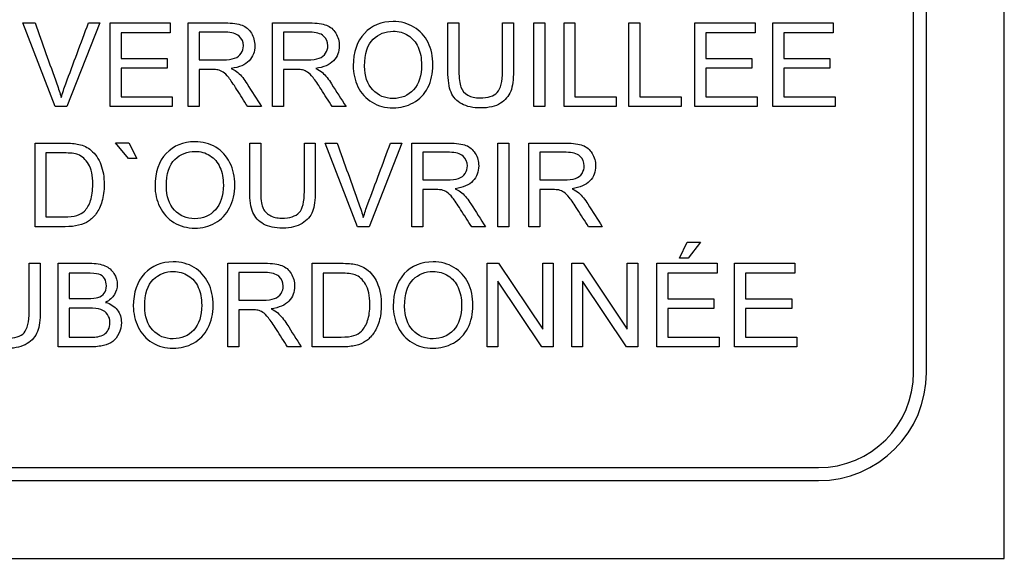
# Model space of a CAD drawing. Header units: inches. Extents: x 2 to 538, y -2 to 358.
# Tile 9 of 117: x 110.051 to 111.19, y 184.163 to 184.786. Entities that reach past the tile are written whole.
import ezdxf

# ---------------------------------------------------------------- set-up
doc = ezdxf.new("R2010")
doc.units = ezdxf.units.IN
doc.header["$MEASUREMENT"] = 0
doc.layers.add('Default', color=7, linetype='Continuous')
doc.layers.add('LAB30004', color=7, linetype='Continuous')

# ---------------------------------------------------------------- blocks, each defined once
blk = doc.blocks.new('SE')
at = {"layer": 'LAB30004', "color": 7, "linetype": 'Continuous'}
for p, q in [((111.1899, 184.1627), (111.1899, 186.4127)), ((111.0849, 184.3777), (111.0849, 186.1977)), ((111.0999, 184.3777), (111.0999, 186.1977)), ((110.0924, 184.6854), (110.055, 184.7822)), ((110.055, 184.7822), (110.0689, 184.7822)), ((110.1438, 184.7822), (110.1058, 184.6854)), ((110.1307, 184.7822), (110.1438, 184.7822)), ((110.1557, 184.6854), (110.1557, 184.7822)), ((110.1557, 184.7822), (110.2254, 184.7822)), ((110.2254, 184.7822), (110.2254, 184.7708)), ((110.2459, 184.6854), (110.2459, 184.7822)), ((110.3436, 184.6854), (110.3436, 184.7822)), ((110.5464, 184.7822), (110.5591, 184.7822)), ((110.6095, 184.7822), (110.6222, 184.7822)), ((110.6456, 184.6854), (110.6456, 184.7822)), ((110.6456, 184.7822), (110.6584, 184.7822)), ((110.6584, 184.7822), (110.6584, 184.6854)), ((110.6807, 184.6854), (110.6807, 184.7822)), ((110.6807, 184.7822), (110.6933, 184.7822)), ((110.6933, 184.7822), (110.6933, 184.6968)), ((110.7558, 184.6854), (110.7558, 184.7822)), ((110.7558, 184.7822), (110.7685, 184.7822)), ((110.7685, 184.7822), (110.7685, 184.6968)), ((110.8319, 184.6854), (110.8319, 184.7822)), ((110.8319, 184.7822), (110.9016, 184.7822)), ((110.9016, 184.7822), (110.9016, 184.7708)), ((110.9221, 184.6854), (110.9221, 184.7822)), ((110.9221, 184.7822), (110.9918, 184.7822)), ((110.9918, 184.7822), (110.9918, 184.7708)), ((110.2254, 184.7708), (110.1684, 184.7708)), ((110.1684, 184.7708), (110.1684, 184.7411)), ((110.2586, 184.7715), (110.2586, 184.7395)), ((110.3562, 184.7715), (110.3562, 184.7395)), ((110.9016, 184.7708), (110.8446, 184.7708)), ((110.8446, 184.7708), (110.8446, 184.7411)), ((110.9918, 184.7708), (110.9348, 184.7708)), ((110.9348, 184.7708), (110.9348, 184.7411)), ((110.1684, 184.7411), (110.2218, 184.7411)), ((110.2218, 184.7411), (110.2218, 184.7297)), ((110.8446, 184.7411), (110.898, 184.7411)), ((110.898, 184.7411), (110.898, 184.7297)), ((110.9348, 184.7411), (110.9882, 184.7411)), ((110.9882, 184.7411), (110.9882, 184.7297)), ((110.2218, 184.7297), (110.1684, 184.7297)), ((110.1684, 184.7297), (110.1684, 184.6968)), ((110.898, 184.7297), (110.8446, 184.7297)), ((110.8446, 184.7297), (110.8446, 184.6968)), ((110.9882, 184.7297), (110.9348, 184.7297)), ((110.9348, 184.7297), (110.9348, 184.6968)), ((110.2586, 184.7283), (110.2586, 184.6854)), ((110.3562, 184.7283), (110.3562, 184.6854)), ((110.1684, 184.6968), (110.2277, 184.6968)), ((110.2277, 184.6968), (110.2277, 184.6854)), ((110.6933, 184.6968), (110.7411, 184.6968)), ((110.7411, 184.6968), (110.7411, 184.6854)), ((110.7685, 184.6968), (110.8163, 184.6968)), ((110.8163, 184.6968), (110.8163, 184.6854)), ((110.8446, 184.6968), (110.9039, 184.6968)), ((110.9039, 184.6968), (110.9039, 184.6854)), ((110.9348, 184.6968), (110.9941, 184.6968)), ((110.9941, 184.6968), (110.9941, 184.6854)), ((110.1058, 184.6854), (110.0924, 184.6854)), ((110.2277, 184.6854), (110.1557, 184.6854)), ((110.2586, 184.6854), (110.2459, 184.6854)), ((110.3309, 184.6854), (110.3149, 184.6854)), ((110.3562, 184.6854), (110.3436, 184.6854)), ((110.4286, 184.6854), (110.4126, 184.6854)), ((110.6584, 184.6854), (110.6456, 184.6854)), ((110.7411, 184.6854), (110.6807, 184.6854)), ((110.8163, 184.6854), (110.7558, 184.6854)), ((110.9039, 184.6854), (110.8319, 184.6854)), ((110.9941, 184.6854), (110.9221, 184.6854)), ((110.0689, 184.5464), (110.0689, 184.6431)), ((110.1771, 184.6252), (110.1618, 184.6436)), ((110.1618, 184.6436), (110.1775, 184.6436)), ((110.1775, 184.6436), (110.1866, 184.6252)), ((110.3172, 184.6431), (110.3299, 184.6431)), ((110.3804, 184.6431), (110.393, 184.6431)), ((110.4418, 184.5464), (110.4044, 184.6431)), ((110.4044, 184.6431), (110.4183, 184.6431)), ((110.4931, 184.6431), (110.4552, 184.5464)), ((110.48, 184.6431), (110.4931, 184.6431)), ((110.5048, 184.5464), (110.5048, 184.6431)), ((110.6041, 184.5464), (110.6041, 184.6431)), ((110.6041, 184.6431), (110.6168, 184.6431)), ((110.6168, 184.6431), (110.6168, 184.5464)), ((110.64, 184.5464), (110.64, 184.6431)), ((110.0816, 184.6318), (110.0816, 184.5577)), ((110.5175, 184.6325), (110.5175, 184.6005)), ((110.6527, 184.6325), (110.6527, 184.6005)), ((110.1866, 184.6252), (110.1771, 184.6252)), ((110.5175, 184.5893), (110.5175, 184.5464)), ((110.6527, 184.5893), (110.6527, 184.5464)), ((110.4552, 184.5464), (110.4418, 184.5464)), ((110.5175, 184.5464), (110.5048, 184.5464)), ((110.5898, 184.5464), (110.5739, 184.5464)), ((110.6168, 184.5464), (110.6041, 184.5464)), ((110.6527, 184.5464), (110.64, 184.5464)), ((110.725, 184.5464), (110.709, 184.5464)), ((110.8143, 184.51), (110.823, 184.5284)), ((110.823, 184.5284), (110.8387, 184.5284)), ((110.8387, 184.5284), (110.8241, 184.51)), ((110.0622, 184.5041), (110.075, 184.5041)), ((110.0958, 184.4074), (110.0958, 184.5041)), ((110.2919, 184.4074), (110.2919, 184.5041)), ((110.3893, 184.4074), (110.3893, 184.5041)), ((110.5917, 184.4074), (110.5917, 184.5041)), ((110.5917, 184.5041), (110.6049, 184.5041)), ((110.6049, 184.5041), (110.6561, 184.428)), ((110.6561, 184.428), (110.6561, 184.5041)), ((110.6561, 184.5041), (110.6683, 184.5041)), ((110.6683, 184.5041), (110.6683, 184.4074)), ((110.6897, 184.4074), (110.6897, 184.5041)), ((110.6897, 184.5041), (110.7027, 184.5041)), ((110.7027, 184.5041), (110.7539, 184.428)), ((110.7539, 184.428), (110.7539, 184.5041)), ((110.7539, 184.5041), (110.7662, 184.5041)), ((110.7662, 184.5041), (110.7662, 184.4074)), ((110.788, 184.4074), (110.788, 184.5041)), ((110.788, 184.5041), (110.8577, 184.5041)), ((110.8241, 184.51), (110.8143, 184.51)), ((110.8577, 184.5041), (110.8577, 184.4927)), ((110.8779, 184.4074), (110.8779, 184.5041)), ((110.8779, 184.5041), (110.9477, 184.5041)), ((110.9477, 184.5041), (110.9477, 184.4927)), ((110.1086, 184.4927), (110.1086, 184.4634)), ((110.3046, 184.4934), (110.3046, 184.4614)), ((110.4021, 184.4927), (110.4021, 184.4187)), ((110.8577, 184.4927), (110.8007, 184.4927)), ((110.8007, 184.4927), (110.8007, 184.463)), ((110.9477, 184.4927), (110.8907, 184.4927)), ((110.8907, 184.4927), (110.8907, 184.463)), ((110.6552, 184.4074), (110.604, 184.4834)), ((110.604, 184.4834), (110.604, 184.4074)), ((110.753, 184.4074), (110.7019, 184.4834)), ((110.7019, 184.4834), (110.7019, 184.4074)), ((110.8007, 184.463), (110.8541, 184.463)), ((110.8541, 184.463), (110.8541, 184.4517)), ((110.8907, 184.463), (110.9441, 184.463)), ((110.9441, 184.463), (110.9441, 184.4517)), ((110.1086, 184.4521), (110.1086, 184.4187)), ((110.3046, 184.4503), (110.3046, 184.4074)), ((110.8541, 184.4517), (110.8007, 184.4517)), ((110.8007, 184.4517), (110.8007, 184.4187)), ((110.9441, 184.4517), (110.8907, 184.4517)), ((110.8907, 184.4517), (110.8907, 184.4187)), ((110.8007, 184.4187), (110.86, 184.4187)), ((110.86, 184.4187), (110.86, 184.4074)), ((110.8907, 184.4187), (110.9499, 184.4187)), ((110.9499, 184.4187), (110.9499, 184.4074)), ((110.3046, 184.4074), (110.2919, 184.4074)), ((110.3769, 184.4074), (110.3609, 184.4074)), ((110.604, 184.4074), (110.5917, 184.4074)), ((110.6683, 184.4074), (110.6552, 184.4074)), ((110.7019, 184.4074), (110.6897, 184.4074)), ((110.7662, 184.4074), (110.753, 184.4074)), ((110.86, 184.4074), (110.788, 184.4074)), ((110.9499, 184.4074), (110.8779, 184.4074)), ((109.1549, 184.2677), (110.9749, 184.2677)), ((109.1549, 184.2527), (110.9749, 184.2527)), ((108.9399, 184.1627), (111.1899, 184.1627))]:
    blk.add_line(p, q, dxfattribs=at)
for radius in [0.11, 0.125]:
    blk.add_arc((110.9749, 184.3777), radius, 270, 0, dxfattribs=at)
for points, knots in [([(110.0689, 184.7822), (110.0773, 184.7587), (110.0857, 184.7352), (110.0941, 184.7118), (110.0961, 184.7062), (110.0978, 184.7009), (110.0993, 184.6959)], [0, 0, 0, 0, 0.817741, 0.817741, 0.817741, 1, 1, 1, 1]), ([(110.0993, 184.6959), (110.1007, 184.7012), (110.1025, 184.7065), (110.1045, 184.7118), (110.1133, 184.7352), (110.1219, 184.7587), (110.1307, 184.7822)], [0, 0, 0, 0, 0.181757, 0.181757, 0.181757, 1, 1, 1, 1]), ([(110.2459, 184.7822), (110.2601, 184.7822), (110.2744, 184.7822), (110.2886, 184.7822), (110.2973, 184.7822), (110.3038, 184.7813), (110.3083, 184.7795), (110.3128, 184.7778), (110.3164, 184.7748), (110.3191, 184.7703), (110.3218, 184.766), (110.3231, 184.7611), (110.3231, 184.7489), (110.3209, 184.7431), (110.312, 184.7337), (110.3051, 184.7307), (110.2958, 184.7295)], [0, 0, 0, 0, 0.31817, 0.31817, 0.31817, 0.466864, 0.466864, 0.466864, 0.574209, 0.574209, 0.574209, 0.693201, 0.693201, 0.846601, 0.846601, 1, 1, 1, 1]), ([(110.3436, 184.7822), (110.3578, 184.7822), (110.3721, 184.7822), (110.3863, 184.7822), (110.3949, 184.7822), (110.4015, 184.7813), (110.406, 184.7795), (110.4105, 184.7778), (110.4141, 184.7748), (110.4168, 184.7703), (110.4194, 184.766), (110.4208, 184.7611), (110.4208, 184.7489), (110.4186, 184.7431), (110.4097, 184.7337), (110.4028, 184.7307), (110.3935, 184.7295)], [0, 0, 0, 0, 0.318205, 0.318205, 0.318205, 0.466452, 0.466452, 0.466452, 0.574162, 0.574162, 0.574162, 0.693167, 0.693167, 0.846584, 0.846584, 1, 1, 1, 1]), ([(110.4369, 184.7325), (110.4369, 184.7485), (110.4412, 184.761), (110.4498, 184.7701), (110.4584, 184.7792), (110.4694, 184.7838), (110.492, 184.7838), (110.5, 184.7816), (110.5143, 184.7731), (110.5197, 184.7672), (110.5235, 184.7595), (110.5272, 184.7519), (110.5291, 184.7433), (110.5291, 184.7238), (110.5271, 184.7151), (110.5232, 184.7073), (110.5192, 184.6995), (110.5137, 184.6938), (110.5064, 184.6898), (110.4992, 184.6858), (110.4914, 184.6838), (110.474, 184.6838), (110.4658, 184.686), (110.4587, 184.6904), (110.4516, 184.6948), (110.4461, 184.7008), (110.4424, 184.7084), (110.4387, 184.7159), (110.4369, 184.724), (110.4369, 184.7325)], [0, 0, 0, 0, 0.133399, 0.133399, 0.133399, 0.255906, 0.255906, 0.336609, 0.336609, 0.417313, 0.417313, 0.417313, 0.504919, 0.504919, 0.593692, 0.593692, 0.593692, 0.674506, 0.674506, 0.674506, 0.75285, 0.75285, 0.837824, 0.837824, 0.837824, 0.918234, 0.918234, 0.918234, 1, 1, 1, 1]), ([(110.6222, 184.7822), (110.6222, 184.7635), (110.6222, 184.7449), (110.6222, 184.7263), (110.6222, 184.7166), (110.6212, 184.7088), (110.619, 184.7031), (110.6168, 184.6974), (110.6128, 184.6927), (110.6071, 184.6892), (110.6013, 184.6856), (110.5939, 184.6838), (110.5755, 184.6838), (110.5681, 184.6854), (110.5566, 184.6916), (110.5525, 184.6961), (110.5476, 184.7079), (110.5464, 184.716), (110.5464, 184.7263), (110.5464, 184.7449), (110.5464, 184.7635), (110.5464, 184.7822)], [0, 0, 0, 0, 0.229397, 0.229397, 0.229397, 0.325991, 0.325991, 0.325991, 0.402543, 0.402543, 0.402543, 0.497004, 0.497004, 0.588208, 0.588208, 0.679412, 0.679412, 0.770616, 0.770616, 0.770616, 1, 1, 1, 1]), ([(110.6222, 184.7822), (110.6222, 184.7635), (110.6222, 184.7449), (110.6222, 184.7263), (110.6222, 184.7166), (110.6212, 184.7088), (110.619, 184.7031), (110.6168, 184.6974), (110.6128, 184.6927), (110.6071, 184.6892), (110.6013, 184.6856), (110.5939, 184.6838), (110.5755, 184.6838), (110.5681, 184.6854), (110.5566, 184.6916), (110.5525, 184.6961), (110.5476, 184.7079), (110.5464, 184.716), (110.5464, 184.7263), (110.5464, 184.7449), (110.5464, 184.7635), (110.5464, 184.7822)], [0, 0, 0, 0, 0.229397, 0.229397, 0.229397, 0.325991, 0.325991, 0.325991, 0.402543, 0.402543, 0.402543, 0.497004, 0.497004, 0.588208, 0.588208, 0.679412, 0.679412, 0.770616, 0.770616, 0.770616, 1, 1, 1, 1]), ([(110.5591, 184.7822), (110.5591, 184.7636), (110.5591, 184.745), (110.5591, 184.7264), (110.5591, 184.718), (110.5599, 184.7118), (110.5615, 184.7078), (110.5631, 184.7038), (110.5656, 184.7008), (110.5694, 184.6986), (110.5733, 184.6964), (110.5779, 184.6954), (110.5928, 184.6954), (110.5995, 184.6975), (110.6035, 184.7018), (110.6075, 184.7061), (110.6095, 184.7142), (110.6095, 184.7264), (110.6095, 184.745), (110.6095, 184.7636), (110.6095, 184.7822)], [0, 0, 0, 0, 0.272208, 0.272208, 0.272208, 0.364277, 0.364277, 0.364277, 0.424948, 0.424948, 0.424948, 0.489972, 0.489972, 0.601661, 0.601661, 0.601661, 0.727851, 0.727851, 0.727851, 1, 1, 1, 1]), ([(110.5591, 184.7822), (110.5591, 184.7636), (110.5591, 184.745), (110.5591, 184.7264), (110.5591, 184.718), (110.5599, 184.7118), (110.5615, 184.7078), (110.5631, 184.7038), (110.5656, 184.7008), (110.5694, 184.6986), (110.5733, 184.6964), (110.5779, 184.6954), (110.5928, 184.6954), (110.5995, 184.6975), (110.6035, 184.7018), (110.6075, 184.7061), (110.6095, 184.7142), (110.6095, 184.7264), (110.6095, 184.745), (110.6095, 184.7636), (110.6095, 184.7822)], [0, 0, 0, 0, 0.272208, 0.272208, 0.272208, 0.364277, 0.364277, 0.364277, 0.424948, 0.424948, 0.424948, 0.489972, 0.489972, 0.601661, 0.601661, 0.601661, 0.727851, 0.727851, 0.727851, 1, 1, 1, 1]), ([(110.2586, 184.7395), (110.2677, 184.7395), (110.2769, 184.7395), (110.2861, 184.7395), (110.2919, 184.7395), (110.2965, 184.7401), (110.2998, 184.7413), (110.3031, 184.7425), (110.3056, 184.7444), (110.3074, 184.7471), (110.3091, 184.7497), (110.3099, 184.7526), (110.3099, 184.7603), (110.3083, 184.7641), (110.3049, 184.767), (110.3016, 184.77), (110.2964, 184.7715), (110.2892, 184.7715), (110.279, 184.7715), (110.2688, 184.7715), (110.2586, 184.7715)], [0, 0, 0, 0, 0.228444, 0.228444, 0.228444, 0.344459, 0.344459, 0.344459, 0.42483, 0.42483, 0.42483, 0.499128, 0.499128, 0.606785, 0.606785, 0.606785, 0.745919, 0.745919, 0.745919, 1, 1, 1, 1]), ([(110.3562, 184.7395), (110.3654, 184.7395), (110.3746, 184.7395), (110.3837, 184.7395), (110.3896, 184.7395), (110.3942, 184.7401), (110.3975, 184.7413), (110.4008, 184.7425), (110.4033, 184.7444), (110.405, 184.7471), (110.4067, 184.7497), (110.4076, 184.7526), (110.4076, 184.7603), (110.406, 184.7641), (110.3993, 184.77), (110.394, 184.7715), (110.3868, 184.7715), (110.3766, 184.7715), (110.3664, 184.7715), (110.3562, 184.7715)], [0, 0, 0, 0, 0.228523, 0.228523, 0.228523, 0.34406, 0.34406, 0.34406, 0.424509, 0.424509, 0.424509, 0.506939, 0.506939, 0.626377, 0.626377, 0.745816, 0.745816, 0.745816, 1, 1, 1, 1]), ([(110.4501, 184.7322), (110.4501, 184.7206), (110.4532, 184.7114), (110.4595, 184.7048), (110.4658, 184.6981), (110.4735, 184.6947), (110.4925, 184.6947), (110.5004, 184.6981), (110.5067, 184.7048), (110.5129, 184.7116), (110.5159, 184.7212), (110.5159, 184.7414), (110.5147, 184.7483), (110.5119, 184.7542), (110.5093, 184.76), (110.5054, 184.7645), (110.5004, 184.7677), (110.4952, 184.771), (110.4895, 184.7726), (110.4741, 184.7726), (110.4664, 184.7695), (110.4599, 184.7633), (110.4533, 184.7571), (110.4501, 184.7468), (110.4501, 184.7322)], [0, 0, 0, 0, 0.129119, 0.129119, 0.129119, 0.242865, 0.242865, 0.358949, 0.358949, 0.358949, 0.497952, 0.497952, 0.5851, 0.5851, 0.5851, 0.663802, 0.663802, 0.663802, 0.741984, 0.741984, 0.854469, 0.854469, 0.854469, 1, 1, 1, 1]), ([(110.2958, 184.7295), (110.2992, 184.7278), (110.3018, 184.7262), (110.3036, 184.7247), (110.3074, 184.7213), (110.3109, 184.7169), (110.3141, 184.7117), (110.3197, 184.703), (110.3253, 184.6942), (110.3309, 184.6854)], [0, 0, 0, 0, 0.159942, 0.159942, 0.159942, 0.453508, 0.453508, 0.453508, 1, 1, 1, 1]), ([(110.3935, 184.7295), (110.3969, 184.7278), (110.3995, 184.7262), (110.4013, 184.7247), (110.4051, 184.7213), (110.4085, 184.7169), (110.4118, 184.7117), (110.4174, 184.703), (110.423, 184.6942), (110.4286, 184.6854)], [0, 0, 0, 0, 0.159942, 0.159942, 0.159942, 0.453508, 0.453508, 0.453508, 1, 1, 1, 1]), ([(110.3149, 184.6854), (110.3106, 184.6921), (110.3064, 184.6988), (110.3021, 184.7055), (110.2984, 184.7114), (110.2953, 184.7158), (110.2929, 184.7189), (110.2905, 184.722), (110.2883, 184.7241), (110.2845, 184.7265), (110.2825, 184.7274), (110.2805, 184.7279), (110.2791, 184.7282), (110.2767, 184.7283), (110.2734, 184.7283), (110.2685, 184.7283), (110.2635, 184.7283), (110.2586, 184.7283)], [0, 0, 0, 0, 0.307386, 0.307386, 0.307386, 0.515959, 0.515959, 0.515959, 0.616495, 0.616495, 0.717031, 0.717031, 0.717031, 0.808506, 0.808506, 0.808506, 1, 1, 1, 1]), ([(110.4126, 184.6854), (110.4083, 184.6921), (110.404, 184.6988), (110.3998, 184.7055), (110.3961, 184.7114), (110.393, 184.7158), (110.3906, 184.7189), (110.3882, 184.722), (110.386, 184.7241), (110.3821, 184.7265), (110.3802, 184.7274), (110.3782, 184.7279), (110.3768, 184.7282), (110.3744, 184.7283), (110.3711, 184.7283), (110.3662, 184.7283), (110.3612, 184.7283), (110.3562, 184.7283)], [0, 0, 0, 0, 0.307386, 0.307386, 0.307386, 0.515959, 0.515959, 0.515959, 0.616495, 0.616495, 0.717031, 0.717031, 0.717031, 0.808506, 0.808506, 0.808506, 1, 1, 1, 1]), ([(110.0689, 184.6431), (110.08, 184.6431), (110.0911, 184.6431), (110.1023, 184.6431), (110.1097, 184.6431), (110.1155, 184.6426), (110.1194, 184.6417), (110.125, 184.6405), (110.1298, 184.6381), (110.1388, 184.6305), (110.1426, 184.625), (110.1451, 184.6183), (110.1476, 184.6115), (110.1489, 184.6039), (110.1489, 184.5879), (110.148, 184.5814), (110.1446, 184.5701), (110.1424, 184.5654), (110.1397, 184.5616), (110.1371, 184.5579), (110.1341, 184.555), (110.1309, 184.5529), (110.1277, 184.5507), (110.1239, 184.5491), (110.1193, 184.548), (110.1149, 184.5469), (110.1097, 184.5464), (110.1038, 184.5464), (110.0922, 184.5464), (110.0805, 184.5464), (110.0689, 184.5464)], [0, 0, 0, 0, 0.150622, 0.150622, 0.150622, 0.228669, 0.228669, 0.228669, 0.298845, 0.298845, 0.392414, 0.392414, 0.392414, 0.489804, 0.489804, 0.574014, 0.574014, 0.658223, 0.658223, 0.658223, 0.714666, 0.714666, 0.714666, 0.771787, 0.771787, 0.771787, 0.842405, 0.842405, 0.842405, 1, 1, 1, 1]), ([(110.2077, 184.5934), (110.2077, 184.6095), (110.212, 184.622), (110.2206, 184.6311), (110.2292, 184.6402), (110.2403, 184.6447), (110.2539, 184.6448), (110.2628, 184.6448), (110.2708, 184.6426), (110.2851, 184.6341), (110.2905, 184.6281), (110.2943, 184.6205), (110.2981, 184.6129), (110.2999, 184.6043), (110.2999, 184.5847), (110.2979, 184.576), (110.2901, 184.5605), (110.2845, 184.5547), (110.2773, 184.5507), (110.27, 184.5468), (110.2622, 184.5448), (110.2448, 184.5448), (110.2366, 184.5469), (110.2295, 184.5513), (110.2223, 184.5557), (110.2169, 184.5618), (110.2132, 184.5694), (110.2095, 184.5769), (110.2077, 184.585), (110.2077, 184.5934)], [0, 0, 0, 0, 0.133458, 0.133458, 0.133458, 0.254631, 0.254631, 0.254631, 0.336039, 0.336039, 0.417448, 0.417448, 0.417448, 0.501989, 0.501989, 0.588222, 0.588222, 0.674455, 0.674455, 0.674455, 0.752881, 0.752881, 0.837944, 0.837944, 0.837944, 0.918513, 0.918513, 0.918513, 1, 1, 1, 1]), ([(110.393, 184.6431), (110.393, 184.6245), (110.393, 184.6059), (110.393, 184.5873), (110.393, 184.5775), (110.392, 184.5698), (110.3876, 184.5583), (110.3836, 184.5537), (110.3779, 184.5502), (110.3722, 184.5466), (110.3647, 184.5448), (110.3463, 184.5448), (110.339, 184.5463), (110.3332, 184.5495), (110.3274, 184.5526), (110.3234, 184.5571), (110.3209, 184.563), (110.3184, 184.5689), (110.3172, 184.577), (110.3172, 184.5873), (110.3172, 184.6059), (110.3172, 184.6245), (110.3172, 184.6431)], [0, 0, 0, 0, 0.229348, 0.229348, 0.229348, 0.315824, 0.315824, 0.402299, 0.402299, 0.402299, 0.498536, 0.498536, 0.592768, 0.592768, 0.592768, 0.669275, 0.669275, 0.669275, 0.770634, 0.770634, 0.770634, 1, 1, 1, 1]), ([(110.393, 184.6431), (110.393, 184.6245), (110.393, 184.6059), (110.393, 184.5873), (110.393, 184.5775), (110.392, 184.5698), (110.3876, 184.5583), (110.3836, 184.5537), (110.3779, 184.5502), (110.3722, 184.5466), (110.3647, 184.5448), (110.3463, 184.5448), (110.339, 184.5463), (110.3332, 184.5495), (110.3274, 184.5526), (110.3234, 184.5571), (110.3209, 184.563), (110.3184, 184.5689), (110.3172, 184.577), (110.3172, 184.5873), (110.3172, 184.6059), (110.3172, 184.6245), (110.3172, 184.6431)], [0, 0, 0, 0, 0.229348, 0.229348, 0.229348, 0.315824, 0.315824, 0.402299, 0.402299, 0.402299, 0.498536, 0.498536, 0.592768, 0.592768, 0.592768, 0.669275, 0.669275, 0.669275, 0.770634, 0.770634, 0.770634, 1, 1, 1, 1]), ([(110.3299, 184.6431), (110.3299, 184.6245), (110.3299, 184.6059), (110.3299, 184.5873), (110.3299, 184.579), (110.3307, 184.5728), (110.3338, 184.5648), (110.3365, 184.5618), (110.3403, 184.5596), (110.3441, 184.5574), (110.3487, 184.5563), (110.3636, 184.5563), (110.3703, 184.5585), (110.3744, 184.5627), (110.3784, 184.567), (110.3804, 184.5752), (110.3804, 184.5873), (110.3804, 184.6059), (110.3804, 184.6245), (110.3804, 184.6431)], [0, 0, 0, 0, 0.272425, 0.272425, 0.272425, 0.3487, 0.3487, 0.424975, 0.424975, 0.424975, 0.489898, 0.489898, 0.601413, 0.601413, 0.601413, 0.727516, 0.727516, 0.727516, 1, 1, 1, 1]), ([(110.3299, 184.6431), (110.3299, 184.6245), (110.3299, 184.6059), (110.3299, 184.5873), (110.3299, 184.579), (110.3307, 184.5728), (110.3338, 184.5648), (110.3365, 184.5618), (110.3403, 184.5596), (110.3441, 184.5574), (110.3487, 184.5563), (110.3636, 184.5563), (110.3703, 184.5585), (110.3744, 184.5627), (110.3784, 184.567), (110.3804, 184.5752), (110.3804, 184.5873), (110.3804, 184.6059), (110.3804, 184.6245), (110.3804, 184.6431)], [0, 0, 0, 0, 0.272425, 0.272425, 0.272425, 0.3487, 0.3487, 0.424975, 0.424975, 0.424975, 0.489898, 0.489898, 0.601413, 0.601413, 0.601413, 0.727516, 0.727516, 0.727516, 1, 1, 1, 1]), ([(110.4183, 184.6431), (110.4267, 184.6197), (110.4351, 184.5962), (110.4435, 184.5728), (110.4456, 184.5671), (110.4473, 184.5618), (110.4486, 184.5569)], [0, 0, 0, 0, 0.817954, 0.817954, 0.817954, 1, 1, 1, 1]), ([(110.4486, 184.5569), (110.4501, 184.5622), (110.4518, 184.5675), (110.4538, 184.5728), (110.4627, 184.5962), (110.4713, 184.6197), (110.48, 184.6431)], [0, 0, 0, 0, 0.181757, 0.181757, 0.181757, 1, 1, 1, 1]), ([(110.5048, 184.6431), (110.5191, 184.6431), (110.5333, 184.6431), (110.5476, 184.6431), (110.5562, 184.6431), (110.5628, 184.6422), (110.5673, 184.6405), (110.5717, 184.6388), (110.5753, 184.6357), (110.578, 184.6313), (110.5807, 184.6269), (110.582, 184.622), (110.582, 184.6099), (110.5798, 184.6041), (110.5754, 184.5994), (110.5709, 184.5947), (110.5641, 184.5917), (110.5548, 184.5904)], [0, 0, 0, 0, 0.318129, 0.318129, 0.318129, 0.466803, 0.466803, 0.466803, 0.574134, 0.574134, 0.574134, 0.6849, 0.6849, 0.829435, 0.829435, 0.829435, 1, 1, 1, 1]), ([(110.64, 184.6431), (110.6542, 184.6431), (110.6685, 184.6431), (110.6827, 184.6431), (110.6914, 184.6431), (110.6979, 184.6422), (110.7024, 184.6405), (110.7069, 184.6388), (110.7105, 184.6357), (110.7132, 184.6313), (110.7159, 184.6269), (110.7172, 184.622), (110.7172, 184.6099), (110.715, 184.6041), (110.7106, 184.5994), (110.7061, 184.5947), (110.6992, 184.5917), (110.69, 184.5904)], [0, 0, 0, 0, 0.318129, 0.318129, 0.318129, 0.466803, 0.466803, 0.466803, 0.574134, 0.574134, 0.574134, 0.6849, 0.6849, 0.829435, 0.829435, 0.829435, 1, 1, 1, 1]), ([(110.0816, 184.5577), (110.0885, 184.5577), (110.0954, 184.5577), (110.1023, 184.5577), (110.1087, 184.5577), (110.1137, 184.5583), (110.1174, 184.5595), (110.121, 184.5607), (110.1239, 184.5623), (110.1291, 184.5676), (110.1315, 184.5717), (110.1332, 184.5768), (110.1348, 184.5819), (110.1357, 184.5882), (110.1357, 184.6056), (110.1341, 184.6134), (110.1307, 184.6188), (110.1274, 184.6242), (110.1234, 184.628), (110.1186, 184.6298), (110.1152, 184.6312), (110.1096, 184.6318), (110.102, 184.6318), (110.0952, 184.6318), (110.0884, 184.6318), (110.0816, 184.6318)], [0, 0, 0, 0, 0.131477, 0.131477, 0.131477, 0.228389, 0.228389, 0.228389, 0.293684, 0.293684, 0.383944, 0.383944, 0.383944, 0.499113, 0.499113, 0.657722, 0.657722, 0.657722, 0.763669, 0.763669, 0.763669, 0.870547, 0.870547, 0.870547, 1, 1, 1, 1]), ([(110.2209, 184.5932), (110.2209, 184.5815), (110.224, 184.5724), (110.2365, 184.559), (110.2443, 184.5556), (110.2538, 184.5557), (110.2634, 184.5558), (110.2713, 184.5591), (110.2836, 184.5726), (110.2867, 184.5821), (110.2867, 184.6024), (110.2854, 184.6093), (110.2828, 184.6151), (110.2802, 184.621), (110.2762, 184.6255), (110.2712, 184.6287), (110.266, 184.632), (110.2603, 184.6336), (110.2449, 184.6336), (110.2372, 184.6305), (110.2307, 184.6243), (110.2241, 184.6181), (110.2209, 184.6077), (110.2209, 184.5932)], [0, 0, 0, 0, 0.12185, 0.12185, 0.243699, 0.243699, 0.243699, 0.373791, 0.373791, 0.503882, 0.503882, 0.585021, 0.585021, 0.585021, 0.663919, 0.663919, 0.663919, 0.742869, 0.742869, 0.854515, 0.854515, 0.854515, 1, 1, 1, 1]), ([(110.5175, 184.6005), (110.5267, 184.6005), (110.5358, 184.6005), (110.545, 184.6005), (110.5509, 184.6005), (110.5554, 184.601), (110.5588, 184.6023), (110.5621, 184.6035), (110.5646, 184.6054), (110.5663, 184.6081), (110.568, 184.6107), (110.5689, 184.6136), (110.5689, 184.6213), (110.5672, 184.6251), (110.5639, 184.628), (110.5606, 184.6309), (110.5553, 184.6325), (110.5482, 184.6325), (110.5379, 184.6325), (110.5277, 184.6325), (110.5175, 184.6325)], [0, 0, 0, 0, 0.228353, 0.228353, 0.228353, 0.344323, 0.344323, 0.344323, 0.424728, 0.424728, 0.424728, 0.499128, 0.499128, 0.606933, 0.606933, 0.606933, 0.745485, 0.745485, 0.745485, 1, 1, 1, 1]), ([(110.6527, 184.6005), (110.6618, 184.6005), (110.671, 184.6005), (110.6802, 184.6005), (110.686, 184.6005), (110.6906, 184.601), (110.6939, 184.6023), (110.6972, 184.6035), (110.6997, 184.6054), (110.7015, 184.6081), (110.7032, 184.6107), (110.7041, 184.6136), (110.7041, 184.6213), (110.7024, 184.6251), (110.699, 184.628), (110.6957, 184.6309), (110.6905, 184.6325), (110.6833, 184.6325), (110.6731, 184.6325), (110.6629, 184.6325), (110.6527, 184.6325)], [0, 0, 0, 0, 0.228355, 0.228355, 0.228355, 0.344326, 0.344326, 0.344326, 0.424731, 0.424731, 0.424731, 0.499132, 0.499132, 0.606938, 0.606938, 0.606938, 0.746017, 0.746017, 0.746017, 1, 1, 1, 1]), ([(110.5739, 184.5464), (110.5696, 184.5531), (110.5653, 184.5598), (110.561, 184.5665), (110.5573, 184.5723), (110.5543, 184.5768), (110.5518, 184.5799), (110.5494, 184.5829), (110.5473, 184.5851), (110.5453, 184.5863), (110.5434, 184.5875), (110.5415, 184.5884), (110.5395, 184.5889), (110.5381, 184.5892), (110.5357, 184.5893), (110.5324, 184.5893), (110.5274, 184.5893), (110.5225, 184.5893), (110.5175, 184.5893)], [0, 0, 0, 0, 0.307399, 0.307399, 0.307399, 0.515998, 0.515998, 0.515998, 0.634301, 0.634301, 0.634301, 0.717019, 0.717019, 0.717019, 0.808498, 0.808498, 0.808498, 1, 1, 1, 1]), ([(110.5548, 184.5904), (110.5582, 184.5888), (110.5608, 184.5872), (110.5625, 184.5856), (110.5662, 184.5821), (110.5698, 184.5779), (110.5731, 184.5727), (110.5788, 184.564), (110.5843, 184.5551), (110.5898, 184.5464)], [0, 0, 0, 0, 0.160288, 0.160288, 0.160288, 0.453644, 0.453644, 0.453644, 1, 1, 1, 1]), ([(110.709, 184.5464), (110.7047, 184.5531), (110.7005, 184.5598), (110.6962, 184.5665), (110.6925, 184.5723), (110.6894, 184.5768), (110.687, 184.5799), (110.6846, 184.583), (110.6824, 184.5851), (110.6786, 184.5875), (110.6766, 184.5884), (110.6746, 184.5889), (110.6732, 184.5892), (110.6708, 184.5893), (110.6675, 184.5893), (110.6626, 184.5893), (110.6576, 184.5893), (110.6527, 184.5893)], [0, 0, 0, 0, 0.307386, 0.307386, 0.307386, 0.515959, 0.515959, 0.515959, 0.616495, 0.616495, 0.717031, 0.717031, 0.717031, 0.808506, 0.808506, 0.808506, 1, 1, 1, 1]), ([(110.69, 184.5904), (110.6934, 184.5888), (110.6959, 184.5872), (110.6977, 184.5856), (110.7015, 184.5822), (110.705, 184.5779), (110.7082, 184.5727), (110.7138, 184.5639), (110.7194, 184.5551), (110.725, 184.5464)], [0, 0, 0, 0, 0.160239, 0.160239, 0.160239, 0.453041, 0.453041, 0.453041, 1, 1, 1, 1]), ([(110.075, 184.5041), (110.075, 184.4855), (110.075, 184.4669), (110.075, 184.4482), (110.075, 184.4385), (110.0739, 184.4308), (110.0695, 184.4193), (110.0655, 184.4147), (110.0598, 184.4112), (110.054, 184.4076), (110.0466, 184.4057), (110.0282, 184.4057), (110.0208, 184.4073), (110.0151, 184.4104), (110.0094, 184.4136), (110.0052, 184.418), (110.0004, 184.4299), (109.9991, 184.4379), (109.9991, 184.4482), (109.9991, 184.4669), (109.9991, 184.4855), (109.9991, 184.5041)], [0, 0, 0, 0, 0.229367, 0.229367, 0.229367, 0.315935, 0.315935, 0.402502, 0.402502, 0.402502, 0.499291, 0.499291, 0.592742, 0.592742, 0.592742, 0.681698, 0.681698, 0.770654, 0.770654, 0.770654, 1, 1, 1, 1]), ([(110.075, 184.5041), (110.075, 184.4855), (110.075, 184.4669), (110.075, 184.4482), (110.075, 184.4385), (110.0739, 184.4308), (110.0695, 184.4193), (110.0655, 184.4147), (110.0598, 184.4112), (110.054, 184.4076), (110.0466, 184.4057), (110.0282, 184.4057), (110.0208, 184.4073), (110.0151, 184.4104), (110.0094, 184.4136), (110.0052, 184.418), (110.0004, 184.4299), (109.9991, 184.4379), (109.9991, 184.4482), (109.9991, 184.4669), (109.9991, 184.4855), (109.9991, 184.5041)], [0, 0, 0, 0, 0.229367, 0.229367, 0.229367, 0.315935, 0.315935, 0.402502, 0.402502, 0.402502, 0.499291, 0.499291, 0.592742, 0.592742, 0.592742, 0.681698, 0.681698, 0.770654, 0.770654, 0.770654, 1, 1, 1, 1]), ([(110.0118, 184.5041), (110.0118, 184.4855), (110.0118, 184.4669), (110.0118, 184.4483), (110.0118, 184.4399), (110.0126, 184.4338), (110.0142, 184.4298), (110.0158, 184.4258), (110.0184, 184.4227), (110.026, 184.4184), (110.0307, 184.4173), (110.0456, 184.4173), (110.0523, 184.4195), (110.0602, 184.428), (110.0622, 184.4362), (110.0622, 184.4483), (110.0622, 184.4669), (110.0622, 184.4855), (110.0622, 184.5041)], [0, 0, 0, 0, 0.272479, 0.272479, 0.272479, 0.36422, 0.36422, 0.36422, 0.431065, 0.431065, 0.49791, 0.49791, 0.612726, 0.612726, 0.727542, 0.727542, 0.727542, 1, 1, 1, 1]), ([(110.0118, 184.5041), (110.0118, 184.4855), (110.0118, 184.4669), (110.0118, 184.4483), (110.0118, 184.4399), (110.0126, 184.4338), (110.0142, 184.4298), (110.0158, 184.4258), (110.0184, 184.4227), (110.026, 184.4184), (110.0307, 184.4173), (110.0456, 184.4173), (110.0523, 184.4195), (110.0602, 184.428), (110.0622, 184.4362), (110.0622, 184.4483), (110.0622, 184.4669), (110.0622, 184.4855), (110.0622, 184.5041)], [0, 0, 0, 0, 0.272479, 0.272479, 0.272479, 0.36422, 0.36422, 0.36422, 0.431065, 0.431065, 0.49791, 0.49791, 0.612726, 0.612726, 0.727542, 0.727542, 0.727542, 1, 1, 1, 1]), ([(110.0958, 184.5041), (110.1079, 184.5041), (110.12, 184.5041), (110.132, 184.5041), (110.1394, 184.5041), (110.1453, 184.5031), (110.1498, 184.5012), (110.1543, 184.4993), (110.1577, 184.4962), (110.1628, 184.4881), (110.164, 184.4838), (110.164, 184.4752), (110.1629, 184.4714), (110.1607, 184.4678), (110.1584, 184.4641), (110.1551, 184.4611), (110.1506, 184.4589)], [0, 0, 0, 0, 0.335983, 0.335983, 0.335983, 0.504374, 0.504374, 0.504374, 0.629922, 0.629922, 0.75547, 0.75547, 0.873739, 0.873739, 0.873739, 1, 1, 1, 1]), ([(110.1826, 184.4544), (110.1826, 184.4705), (110.187, 184.483), (110.1955, 184.4921), (110.2041, 184.5012), (110.2152, 184.5057), (110.2377, 184.5057), (110.2458, 184.5036), (110.26, 184.4951), (110.2655, 184.4891), (110.273, 184.4739), (110.2749, 184.4652), (110.2749, 184.4457), (110.2729, 184.437), (110.2689, 184.4292), (110.265, 184.4215), (110.2594, 184.4157), (110.2522, 184.4117), (110.2449, 184.4078), (110.2371, 184.4057), (110.2197, 184.4057), (110.2116, 184.4079), (110.1973, 184.4167), (110.1919, 184.4227), (110.1882, 184.4303), (110.1846, 184.4379), (110.1826, 184.4459), (110.1826, 184.4544)], [0, 0, 0, 0, 0.133484, 0.133484, 0.133484, 0.260376, 0.260376, 0.343367, 0.343367, 0.426358, 0.426358, 0.509349, 0.509349, 0.594, 0.594, 0.594, 0.674476, 0.674476, 0.674476, 0.751468, 0.751468, 0.834975, 0.834975, 0.918481, 0.918481, 0.918481, 1, 1, 1, 1]), ([(110.2919, 184.5041), (110.3062, 184.5041), (110.3204, 184.5041), (110.3347, 184.5041), (110.3433, 184.5041), (110.3499, 184.5032), (110.3544, 184.5015), (110.3588, 184.4998), (110.3624, 184.4967), (110.3651, 184.4923), (110.3678, 184.4879), (110.3691, 184.483), (110.3691, 184.4708), (110.3669, 184.465), (110.3581, 184.4556), (110.3512, 184.4527), (110.3419, 184.4514)], [0, 0, 0, 0, 0.318064, 0.318064, 0.318064, 0.466707, 0.466707, 0.466707, 0.573961, 0.573961, 0.573961, 0.691985, 0.691985, 0.845993, 0.845993, 1, 1, 1, 1]), ([(110.3893, 184.5041), (110.4004, 184.5041), (110.4115, 184.5041), (110.4226, 184.5041), (110.4302, 184.5041), (110.4359, 184.5036), (110.4399, 184.5027), (110.4454, 184.5015), (110.4501, 184.4991), (110.4541, 184.4958), (110.4592, 184.4915), (110.463, 184.4859), (110.468, 184.4725), (110.4693, 184.4649), (110.4693, 184.4489), (110.4685, 184.4424), (110.465, 184.431), (110.4628, 184.4263), (110.4601, 184.4226), (110.4574, 184.4189), (110.4545, 184.416), (110.4513, 184.4139), (110.4481, 184.4117), (110.4443, 184.4101), (110.4353, 184.4079), (110.4301, 184.4074), (110.4242, 184.4074), (110.4126, 184.4074), (110.401, 184.4074), (110.3893, 184.4074)], [0, 0, 0, 0, 0.150359, 0.150359, 0.150359, 0.228708, 0.228708, 0.228708, 0.300542, 0.300542, 0.300542, 0.397235, 0.397235, 0.493928, 0.493928, 0.57619, 0.57619, 0.658451, 0.658451, 0.658451, 0.7149, 0.7149, 0.7149, 0.778645, 0.778645, 0.842391, 0.842391, 0.842391, 1, 1, 1, 1]), ([(110.4832, 184.4544), (110.4832, 184.4705), (110.4875, 184.483), (110.496, 184.4921), (110.5046, 184.5012), (110.5157, 184.5057), (110.5382, 184.5057), (110.5463, 184.5036), (110.5606, 184.4951), (110.566, 184.4891), (110.5735, 184.4739), (110.5754, 184.4652), (110.5754, 184.4457), (110.5734, 184.437), (110.5694, 184.4292), (110.5655, 184.4215), (110.5599, 184.4157), (110.5527, 184.4117), (110.5454, 184.4078), (110.5376, 184.4057), (110.5202, 184.4057), (110.5121, 184.4079), (110.4978, 184.4167), (110.4924, 184.4227), (110.4887, 184.4303), (110.4851, 184.4379), (110.4832, 184.4459), (110.4832, 184.4544)], [0, 0, 0, 0, 0.133484, 0.133484, 0.133484, 0.260376, 0.260376, 0.343367, 0.343367, 0.426358, 0.426358, 0.509349, 0.509349, 0.594, 0.594, 0.594, 0.674476, 0.674476, 0.674476, 0.751468, 0.751468, 0.834975, 0.834975, 0.918481, 0.918481, 0.918481, 1, 1, 1, 1]), ([(110.1086, 184.4634), (110.1156, 184.4634), (110.1225, 184.4634), (110.1295, 184.4634), (110.1352, 184.4634), (110.1392, 184.4638), (110.1417, 184.4646), (110.1449, 184.4656), (110.1474, 184.4671), (110.149, 184.4694), (110.1507, 184.4716), (110.1515, 184.4744), (110.1515, 184.4811), (110.1508, 184.4839), (110.1477, 184.4888), (110.1455, 184.4905), (110.1426, 184.4914), (110.1398, 184.4923), (110.1349, 184.4927), (110.1279, 184.4927), (110.1215, 184.4927), (110.115, 184.4927), (110.1086, 184.4927)], [0, 0, 0, 0, 0.203864, 0.203864, 0.203864, 0.323333, 0.323333, 0.323333, 0.410124, 0.410124, 0.410124, 0.499371, 0.499371, 0.583566, 0.583566, 0.667761, 0.667761, 0.667761, 0.811826, 0.811826, 0.811826, 1, 1, 1, 1]), ([(110.1958, 184.4542), (110.1958, 184.4425), (110.1989, 184.4334), (110.2114, 184.42), (110.2193, 184.4166), (110.2287, 184.4167), (110.2383, 184.4168), (110.2462, 184.42), (110.2524, 184.4268), (110.2586, 184.4336), (110.2617, 184.4431), (110.2617, 184.4634), (110.2604, 184.4703), (110.2551, 184.482), (110.2512, 184.4865), (110.241, 184.4929), (110.2353, 184.4945), (110.2289, 184.4946), (110.2199, 184.4947), (110.2121, 184.4914), (110.2056, 184.4853), (110.199, 184.4791), (110.1958, 184.4687), (110.1958, 184.4542)], [0, 0, 0, 0, 0.1218, 0.1218, 0.2436, 0.2436, 0.2436, 0.358955, 0.358955, 0.358955, 0.49143, 0.49143, 0.57517, 0.57517, 0.65891, 0.65891, 0.742651, 0.742651, 0.742651, 0.85461, 0.85461, 0.85461, 1, 1, 1, 1]), ([(110.3046, 184.4614), (110.3138, 184.4614), (110.3229, 184.4614), (110.3321, 184.4614), (110.338, 184.4614), (110.3425, 184.462), (110.3459, 184.4632), (110.3492, 184.4644), (110.3517, 184.4663), (110.3534, 184.469), (110.3551, 184.4717), (110.356, 184.4746), (110.356, 184.4823), (110.3543, 184.486), (110.351, 184.489), (110.3477, 184.4919), (110.3424, 184.4934), (110.3352, 184.4934), (110.325, 184.4934), (110.3148, 184.4934), (110.3046, 184.4934)], [0, 0, 0, 0, 0.228338, 0.228338, 0.228338, 0.344375, 0.344375, 0.344375, 0.424774, 0.424774, 0.424774, 0.49917, 0.49917, 0.606967, 0.606967, 0.606967, 0.746036, 0.746036, 0.746036, 1, 1, 1, 1]), ([(110.4021, 184.4187), (110.409, 184.4187), (110.4159, 184.4187), (110.4228, 184.4187), (110.4291, 184.4187), (110.4342, 184.4193), (110.4378, 184.4205), (110.4414, 184.4217), (110.4443, 184.4233), (110.4465, 184.4255), (110.4494, 184.4286), (110.4519, 184.4327), (110.4536, 184.4377), (110.4554, 184.4429), (110.4561, 184.4491), (110.4561, 184.4666), (110.4544, 184.4744), (110.4512, 184.4798), (110.4478, 184.4853), (110.4438, 184.4889), (110.439, 184.4907), (110.4356, 184.4921), (110.43, 184.4927), (110.4224, 184.4927), (110.4157, 184.4927), (110.4089, 184.4927), (110.4021, 184.4927)], [0, 0, 0, 0, 0.131543, 0.131543, 0.131543, 0.228104, 0.228104, 0.228104, 0.292596, 0.292596, 0.292596, 0.383505, 0.383505, 0.383505, 0.498897, 0.498897, 0.657814, 0.657814, 0.657814, 0.763908, 0.763908, 0.763908, 0.870511, 0.870511, 0.870511, 1, 1, 1, 1]), ([(110.4964, 184.4542), (110.4964, 184.4425), (110.4995, 184.4334), (110.5119, 184.42), (110.5198, 184.4166), (110.5292, 184.4167), (110.5388, 184.4168), (110.5467, 184.42), (110.5529, 184.4268), (110.5591, 184.4336), (110.5622, 184.4431), (110.5622, 184.4634), (110.5609, 184.4703), (110.5556, 184.482), (110.5517, 184.4865), (110.5415, 184.4929), (110.5358, 184.4945), (110.5294, 184.4946), (110.5204, 184.4947), (110.5126, 184.4914), (110.5061, 184.4853), (110.4996, 184.4791), (110.4964, 184.4687), (110.4964, 184.4542)], [0, 0, 0, 0, 0.1218, 0.1218, 0.2436, 0.2436, 0.2436, 0.358955, 0.358955, 0.358955, 0.49143, 0.49143, 0.57517, 0.57517, 0.65891, 0.65891, 0.742651, 0.742651, 0.742651, 0.85461, 0.85461, 0.85461, 1, 1, 1, 1]), ([(110.1506, 184.4589), (110.1564, 184.4572), (110.1609, 184.4542), (110.1673, 184.446), (110.1688, 184.4411), (110.1688, 184.4309), (110.1678, 184.4267), (110.1659, 184.4227), (110.164, 184.4189), (110.1617, 184.4159), (110.1588, 184.4137), (110.156, 184.4116), (110.1525, 184.4101), (110.1483, 184.409), (110.1441, 184.4079), (110.1389, 184.4074), (110.1327, 184.4074), (110.1204, 184.4074), (110.1081, 184.4074), (110.0958, 184.4074)], [0, 0, 0, 0, 0.133227, 0.133227, 0.266454, 0.266454, 0.373945, 0.373945, 0.373945, 0.469554, 0.469554, 0.469554, 0.565895, 0.565895, 0.565895, 0.695672, 0.695672, 0.695672, 1, 1, 1, 1]), ([(110.1086, 184.4187), (110.1166, 184.4187), (110.1247, 184.4187), (110.1327, 184.4187), (110.1369, 184.4187), (110.1398, 184.4188), (110.1414, 184.4191), (110.1444, 184.4197), (110.1468, 184.4206), (110.1488, 184.4218), (110.1508, 184.423), (110.1524, 184.4249), (110.1537, 184.4272), (110.1549, 184.4296), (110.1556, 184.4323), (110.1556, 184.439), (110.1547, 184.4421), (110.1528, 184.4448), (110.151, 184.4475), (110.1484, 184.4494), (110.1451, 184.4505), (110.1418, 184.4516), (110.1371, 184.4521), (110.1309, 184.4521), (110.1235, 184.4521), (110.116, 184.4521), (110.1086, 184.4521)], [0, 0, 0, 0, 0.213071, 0.213071, 0.213071, 0.290742, 0.290742, 0.290742, 0.360672, 0.360672, 0.360672, 0.425599, 0.425599, 0.425599, 0.502025, 0.502025, 0.589369, 0.589369, 0.589369, 0.675681, 0.675681, 0.675681, 0.802283, 0.802283, 0.802283, 1, 1, 1, 1]), ([(110.3609, 184.4074), (110.3567, 184.4141), (110.3524, 184.4208), (110.3481, 184.4275), (110.3444, 184.4333), (110.3413, 184.4377), (110.3365, 184.4439), (110.3344, 184.4461), (110.3305, 184.4485), (110.3286, 184.4493), (110.3266, 184.4498), (110.3252, 184.4502), (110.3228, 184.4502), (110.3195, 184.4503), (110.3145, 184.4504), (110.3096, 184.4503), (110.3046, 184.4503)], [0, 0, 0, 0, 0.307396, 0.307396, 0.307396, 0.443947, 0.443947, 0.580498, 0.580498, 0.717049, 0.717049, 0.717049, 0.808548, 0.808548, 0.808548, 1, 1, 1, 1]), ([(110.3419, 184.4514), (110.3453, 184.4498), (110.3478, 184.4482), (110.3496, 184.4466), (110.3534, 184.4432), (110.3569, 184.4388), (110.3602, 184.4337), (110.3658, 184.4249), (110.3713, 184.4161), (110.3769, 184.4074)], [0, 0, 0, 0, 0.160239, 0.160239, 0.160239, 0.453041, 0.453041, 0.453041, 1, 1, 1, 1])]:
    blk.add_open_spline(points, degree=3, knots=knots, dxfattribs=at)

msp = doc.modelspace()

# ---------------------------------------------------------------- block references
at = {"layer": 'Default'}
msp.add_blockref('SE', (0, 0), dxfattribs=at)

doc.saveas('drawing.dxf')
